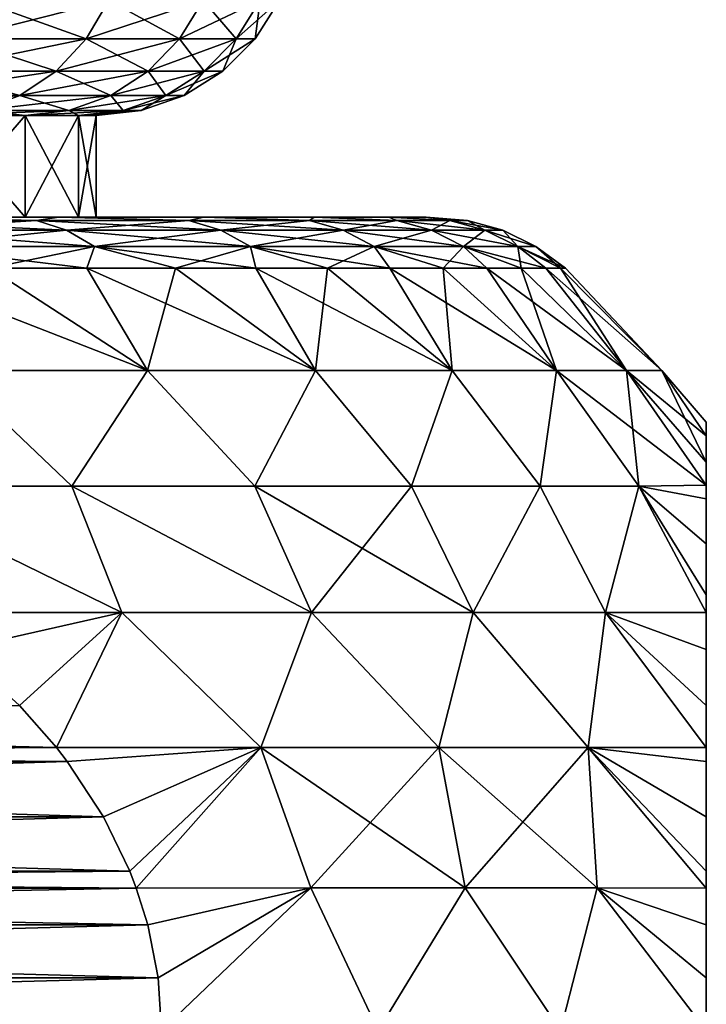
# Model space of a CAD drawing. Header units: metres. Extents: x -109 to 109, y -314 to 82.
# Tile 73 of 191: x -65.02 to -61.65, y 46.63 to 51.47. Entities that reach past the tile are written whole.
import ezdxf

# ---------------------------------------------------------------- set-up
doc = ezdxf.new("R2010")
doc.units = ezdxf.units.M
doc.layers.add('solid_504261_XXX', color=7, linetype='CONTINUOUS')

msp = doc.modelspace()

# ---------------------------------------------------------------- linework, layer by layer
at = {"layer": 'solid_504261_XXX'}
for points in [[(-65.330002, 51.37616, 178.607117), (-65.224342, 51.565914, 178.551666), (-64.584976, 51.565914, 179.97229)], [(-64.696541, 51.37616, 180.014603), (-65.330002, 51.37616, 178.607117), (-64.584976, 51.565914, 179.97229)], [(-65.330002, 51.37616, 190.486877), (-64.696541, 51.37616, 189.079407), (-65.224342, 51.565914, 190.542328)], [(-64.696541, 51.37616, 189.079407), (-64.584976, 51.565914, 189.121719), (-65.224342, 51.565914, 190.542328)], [(-64.696541, 51.37616, 180.014603), (-64.584976, 51.565914, 179.97229), (-64.121506, 51.565914, 181.459625)], [(-64.237358, 51.37616, 181.488174), (-64.696541, 51.37616, 180.014603), (-64.121506, 51.565914, 181.459625)], [(-64.696541, 51.37616, 189.079407), (-64.237358, 51.37616, 187.60582), (-64.584976, 51.565914, 189.121719)], [(-64.237358, 51.37616, 187.60582), (-64.121506, 51.565914, 187.634384), (-64.584976, 51.565914, 189.121719)], [(-64.237358, 51.37616, 181.488174), (-64.121506, 51.565914, 181.459625), (-63.840691, 51.565914, 182.991974)], [(-63.959141, 51.37616, 183.006348), (-64.237358, 51.37616, 181.488174), (-63.840691, 51.565914, 182.991974)], [(-64.237358, 51.37616, 187.60582), (-63.959141, 51.37616, 186.087646), (-64.121506, 51.565914, 187.634384)], [(-63.959141, 51.37616, 186.087646), (-63.840691, 51.565914, 186.102036), (-64.121506, 51.565914, 187.634384)], [(-63.959141, 51.37616, 183.006348), (-63.840691, 51.565914, 182.991974), (-63.746628, 51.565914, 184.546997)], [(-63.959141, 51.37616, 183.006348), (-63.746628, 51.565914, 184.546997), (-63.865948, 51.37616, 184.546997)], [(-63.959141, 51.37616, 186.087646), (-63.865948, 51.37616, 184.546997), (-63.840691, 51.565914, 186.102036)], [(-63.840691, 51.565914, 186.102036), (-63.865948, 51.37616, 184.546997), (-63.746628, 51.565914, 184.546997)], [(-65.470421, 51.217751, 178.680817), (-65.330002, 51.37616, 178.607117), (-64.696541, 51.37616, 180.014603)], [(-64.844826, 51.217751, 180.070831), (-65.470421, 51.217751, 178.680817), (-64.696541, 51.37616, 180.014603)], [(-65.470421, 51.217751, 190.413177), (-64.844826, 51.217751, 189.023163), (-65.330002, 51.37616, 190.486877)], [(-64.844826, 51.217751, 189.023163), (-64.696541, 51.37616, 189.079407), (-65.330002, 51.37616, 190.486877)], [(-64.844826, 51.217751, 180.070831), (-64.696541, 51.37616, 180.014603), (-64.237358, 51.37616, 181.488174)], [(-64.391335, 51.217751, 181.526123), (-64.844826, 51.217751, 180.070831), (-64.237358, 51.37616, 181.488174)], [(-64.844826, 51.217751, 189.023163), (-64.391335, 51.217751, 187.567871), (-64.696541, 51.37616, 189.079407)], [(-64.391335, 51.217751, 187.567871), (-64.237358, 51.37616, 187.60582), (-64.696541, 51.37616, 189.079407)], [(-64.391335, 51.217751, 181.526123), (-64.237358, 51.37616, 181.488174), (-63.959141, 51.37616, 183.006348)], [(-64.11657, 51.217751, 183.025467), (-64.391335, 51.217751, 181.526123), (-63.959141, 51.37616, 183.006348)], [(-64.391335, 51.217751, 187.567871), (-64.11657, 51.217751, 186.068527), (-64.237358, 51.37616, 187.60582)], [(-64.11657, 51.217751, 186.068527), (-63.959141, 51.37616, 186.087646), (-64.237358, 51.37616, 187.60582)], [(-64.11657, 51.217751, 183.025467), (-63.959141, 51.37616, 183.006348), (-63.865948, 51.37616, 184.546997)], [(-64.11657, 51.217751, 183.025467), (-63.865948, 51.37616, 184.546997), (-64.024536, 51.217751, 184.546997)], [(-64.11657, 51.217751, 186.068527), (-64.024536, 51.217751, 184.546997), (-63.959141, 51.37616, 186.087646)], [(-63.959141, 51.37616, 186.087646), (-64.024536, 51.217751, 184.546997), (-63.865948, 51.37616, 184.546997)], [(-65.638557, 51.09864, 178.769058), (-65.470421, 51.217751, 178.680817), (-64.844826, 51.217751, 180.070831)], [(-65.022369, 51.09864, 180.138168), (-65.638557, 51.09864, 178.769058), (-64.844826, 51.217751, 180.070831)], [(-65.638557, 51.09864, 190.324936), (-65.022369, 51.09864, 188.955826), (-65.470421, 51.217751, 190.413177)], [(-65.022369, 51.09864, 188.955826), (-64.844826, 51.217751, 189.023163), (-65.470421, 51.217751, 190.413177)], [(-65.022369, 51.09864, 180.138168), (-64.844826, 51.217751, 180.070831), (-64.391335, 51.217751, 181.526123)], [(-64.575706, 51.09864, 181.571564), (-65.022369, 51.09864, 180.138168), (-64.391335, 51.217751, 181.526123)], [(-65.022369, 51.09864, 188.955826), (-64.575706, 51.09864, 187.52243), (-64.844826, 51.217751, 189.023163)], [(-64.575706, 51.09864, 187.52243), (-64.391335, 51.217751, 187.567871), (-64.844826, 51.217751, 189.023163)], [(-64.575706, 51.09864, 181.571564), (-64.391335, 51.217751, 181.526123), (-64.11657, 51.217751, 183.025467)], [(-64.305077, 51.09864, 183.048355), (-64.575706, 51.09864, 181.571564), (-64.11657, 51.217751, 183.025467)], [(-64.575706, 51.09864, 187.52243), (-64.305077, 51.09864, 186.045639), (-64.391335, 51.217751, 187.567871)], [(-64.305077, 51.09864, 186.045639), (-64.11657, 51.217751, 186.068527), (-64.391335, 51.217751, 187.567871)], [(-64.305077, 51.09864, 183.048355), (-64.11657, 51.217751, 183.025467), (-64.024536, 51.217751, 184.546997)], [(-64.305077, 51.09864, 183.048355), (-64.024536, 51.217751, 184.546997), (-64.214424, 51.09864, 184.546997)], [(-64.305077, 51.09864, 186.045639), (-64.214424, 51.09864, 184.546997), (-64.11657, 51.217751, 186.068527)], [(-64.11657, 51.217751, 186.068527), (-64.214424, 51.09864, 184.546997), (-64.024536, 51.217751, 184.546997)], [(-65.022369, 51.09864, 180.138168), (-65.220268, 51.024822, 180.213226), (-65.825966, 51.024822, 178.867416)], [(-65.022369, 51.09864, 180.138168), (-65.825966, 51.024822, 178.867416), (-65.638557, 51.09864, 178.769058)], [(-65.638557, 51.09864, 190.324936), (-65.220268, 51.024822, 188.880783), (-65.022369, 51.09864, 188.955826)], [(-64.575706, 51.09864, 181.571564), (-64.781204, 51.024822, 181.622223), (-65.220268, 51.024822, 180.213226)], [(-64.575706, 51.09864, 181.571564), (-65.220268, 51.024822, 180.213226), (-65.022369, 51.09864, 180.138168)], [(-65.022369, 51.09864, 188.955826), (-65.220268, 51.024822, 188.880783), (-64.781204, 51.024822, 187.471771)], [(-65.022369, 51.09864, 188.955826), (-64.781204, 51.024822, 187.471771), (-64.575706, 51.09864, 187.52243)], [(-64.305077, 51.09864, 183.048355), (-64.515182, 51.024822, 183.073868), (-64.781204, 51.024822, 181.622223)], [(-64.305077, 51.09864, 183.048355), (-64.781204, 51.024822, 181.622223), (-64.575706, 51.09864, 181.571564)], [(-64.575706, 51.09864, 187.52243), (-64.781204, 51.024822, 187.471771), (-64.515182, 51.024822, 186.020126)], [(-64.575706, 51.09864, 187.52243), (-64.515182, 51.024822, 186.020126), (-64.305077, 51.09864, 186.045639)], [(-64.214424, 51.09864, 184.546997), (-64.426071, 51.024822, 184.546997), (-64.515182, 51.024822, 183.073868)], [(-64.305077, 51.09864, 186.045639), (-64.515182, 51.024822, 186.020126), (-64.426071, 51.024822, 184.546997)], [(-64.305077, 51.09864, 183.048355), (-64.214424, 51.09864, 184.546997), (-64.515182, 51.024822, 183.073868)], [(-64.305077, 51.09864, 186.045639), (-64.426071, 51.024822, 184.546997), (-64.214424, 51.09864, 184.546997)], [(-65.427315, 50.5, 180.291748), (-65.427284, 51, 180.291794), (-64.996216, 51, 181.67514)], [(-64.996201, 50.5, 181.675217), (-65.427315, 50.5, 180.291748), (-64.996216, 51, 181.67514)], [(-65.427315, 50.5, 188.802261), (-64.996201, 50.5, 187.418793), (-65.427284, 51, 188.802216)], [(-64.781204, 51.024822, 181.622223), (-64.996216, 51, 181.67514), (-65.427284, 51, 180.291794)], [(-65.220268, 51.024822, 180.213226), (-64.781204, 51.024822, 181.622223), (-65.427284, 51, 180.291794)], [(-65.220268, 51.024822, 188.880783), (-65.427284, 51, 188.802216), (-64.996216, 51, 187.418854)], [(-64.996201, 50.5, 187.418793), (-64.996216, 51, 187.418854), (-65.427284, 51, 188.802216)], [(-64.781204, 51.024822, 187.471771), (-65.220268, 51.024822, 188.880783), (-64.996216, 51, 187.418854)], [(-64.515182, 51.024822, 183.073868), (-64.734993, 51, 183.100586), (-64.996216, 51, 181.67514)], [(-64.781204, 51.024822, 181.622223), (-64.515182, 51.024822, 183.073868), (-64.996216, 51, 181.67514)], [(-64.781204, 51.024822, 187.471771), (-64.996216, 51, 187.418854), (-64.734993, 51, 185.993408)], [(-64.996201, 50.5, 181.675217), (-64.996216, 51, 181.67514), (-64.734993, 51, 183.100586)], [(-64.735008, 50.5, 185.993439), (-64.734993, 51, 185.993408), (-64.996216, 51, 187.418854)], [(-64.996201, 50.5, 187.418793), (-64.735008, 50.5, 185.993439), (-64.996216, 51, 187.418854)], [(-64.735008, 50.5, 183.100555), (-64.996201, 50.5, 181.675217), (-64.734993, 51, 183.100586)], [(-64.515182, 51.024822, 186.020126), (-64.781204, 51.024822, 187.471771), (-64.734993, 51, 185.993408)], [(-64.735008, 50.5, 183.100555), (-64.734993, 51, 183.100586), (-64.647499, 51, 184.546997)], [(-64.735008, 50.5, 183.100555), (-64.647499, 51, 184.546997), (-64.647499, 50.5, 184.546997)], [(-64.735008, 50.5, 185.993439), (-64.647499, 50.5, 184.546997), (-64.734993, 51, 185.993408)], [(-64.426071, 51.024822, 184.546997), (-64.647499, 51, 184.546997), (-64.734993, 51, 183.100586)], [(-64.515182, 51.024822, 183.073868), (-64.426071, 51.024822, 184.546997), (-64.734993, 51, 183.100586)], [(-64.515182, 51.024822, 186.020126), (-64.734993, 51, 185.993408), (-64.647499, 51, 184.546997)], [(-64.647499, 50.5, 184.546997), (-64.647499, 51, 184.546997), (-64.734993, 51, 185.993408)], [(-64.515182, 51.024822, 186.020126), (-64.647499, 51, 184.546997), (-64.426071, 51.024822, 184.546997)], [(-65.838326, 50.483723, 175.926971), (-65.703011, 50.5, 176.396881), (-64.941154, 50.483723, 177.191422)], [(-64.941154, 50.483723, 191.902588), (-65.703011, 50.5, 192.697128), (-65.838326, 50.483723, 193.167023)], [(-65.703011, 50.5, 192.697128), (-64.830765, 50.5, 191.371292), (-65.427315, 50.5, 188.802261)], [(-65.703011, 50.5, 176.396881), (-65.427315, 50.5, 180.291748), (-64.996201, 50.5, 181.675217)], [(-64.830765, 50.5, 177.722702), (-65.703011, 50.5, 176.396881), (-64.996201, 50.5, 181.675217)], [(-64.941154, 50.483723, 177.191422), (-65.703011, 50.5, 176.396881), (-64.830765, 50.5, 177.722702)], [(-64.941154, 50.483723, 191.902588), (-64.830765, 50.5, 191.371292), (-65.703011, 50.5, 192.697128)], [(-64.830765, 50.5, 191.371292), (-64.996201, 50.5, 187.418793), (-65.427315, 50.5, 188.802261)], [(-64.830765, 50.5, 191.371292), (-64.735008, 50.5, 185.993439), (-64.996201, 50.5, 187.418793)], [(-64.830765, 50.5, 177.722702), (-64.996201, 50.5, 181.675217), (-64.735008, 50.5, 183.100555)], [(-64.941154, 50.483723, 177.191422), (-64.830765, 50.5, 177.722702), (-64.1912, 50.483723, 178.548355)], [(-64.1912, 50.483723, 190.545639), (-64.830765, 50.5, 191.371292), (-64.941154, 50.483723, 191.902588)], [(-64.830765, 50.5, 177.722702), (-64.735008, 50.5, 183.100555), (-64.647499, 50.5, 184.546997)], [(-64.118195, 50.5, 189.95282), (-64.830765, 50.5, 177.722702), (-64.647499, 50.5, 184.546997)], [(-64.830765, 50.5, 191.371292), (-64.118195, 50.5, 189.95282), (-64.735008, 50.5, 185.993439)], [(-64.118195, 50.5, 189.95282), (-64.118195, 50.5, 179.141174), (-64.830765, 50.5, 177.722702)], [(-64.1912, 50.483723, 178.548355), (-64.830765, 50.5, 177.722702), (-64.118195, 50.5, 179.141174)], [(-64.1912, 50.483723, 190.545639), (-64.118195, 50.5, 189.95282), (-64.830765, 50.5, 191.371292)], [(-64.118195, 50.5, 189.95282), (-64.647499, 50.5, 184.546997), (-64.735008, 50.5, 185.993439)], [(-64.1912, 50.483723, 178.548355), (-64.118195, 50.5, 179.141174), (-63.597885, 50.483723, 179.980743)], [(-63.597885, 50.483723, 189.113251), (-64.118195, 50.5, 189.95282), (-64.1912, 50.483723, 190.545639)], [(-63.575298, 50.5, 188.461563), (-63.575298, 50.5, 180.632431), (-64.118195, 50.5, 179.141174)], [(-63.597885, 50.483723, 179.980743), (-64.118195, 50.5, 179.141174), (-63.575298, 50.5, 180.632431)], [(-64.118195, 50.5, 189.95282), (-63.575298, 50.5, 188.461563), (-64.118195, 50.5, 179.141174)], [(-63.597885, 50.483723, 189.113251), (-63.575298, 50.5, 188.461563), (-64.118195, 50.5, 189.95282)], [(-63.597885, 50.483723, 179.980743), (-63.575298, 50.5, 180.632431), (-63.168678, 50.483723, 181.470551)], [(-63.168678, 50.483723, 187.623459), (-63.575298, 50.5, 188.461563), (-63.597885, 50.483723, 189.113251)], [(-63.209137, 50.5, 186.916962), (-63.209137, 50.5, 182.177032), (-63.575298, 50.5, 180.632431)], [(-63.168678, 50.483723, 181.470551), (-63.575298, 50.5, 180.632431), (-63.209137, 50.5, 182.177032)], [(-63.575298, 50.5, 188.461563), (-63.209137, 50.5, 186.916962), (-63.575298, 50.5, 180.632431)], [(-63.168678, 50.483723, 187.623459), (-63.209137, 50.5, 186.916962), (-63.575298, 50.5, 188.461563)], [(-63.024857, 50.5, 185.340698), (-63.024857, 50.5, 183.753296), (-63.209137, 50.5, 182.177032)], [(-62.908978, 50.483723, 182.999039), (-63.209137, 50.5, 182.177032), (-63.024857, 50.5, 183.753296)], [(-63.209137, 50.5, 186.916962), (-63.024857, 50.5, 185.340698), (-63.209137, 50.5, 182.177032)], [(-63.168678, 50.483723, 181.470551), (-63.209137, 50.5, 182.177032), (-62.908978, 50.483723, 182.999039)], [(-62.908978, 50.483723, 186.094955), (-63.024857, 50.5, 185.340698), (-63.209137, 50.5, 186.916962)], [(-62.908978, 50.483723, 186.094955), (-63.209137, 50.5, 186.916962), (-63.168678, 50.483723, 187.623459)], [(-62.822048, 50.483723, 184.546997), (-63.024857, 50.5, 183.753296), (-63.024857, 50.5, 185.340698)], [(-62.908978, 50.483723, 182.999039), (-63.024857, 50.5, 183.753296), (-62.822048, 50.483723, 184.546997)], [(-62.822048, 50.483723, 184.546997), (-63.024857, 50.5, 185.340698), (-62.908978, 50.483723, 186.094955)], [(-65.838326, 50.483723, 193.167023), (-65.702271, 50.435352, 193.275528), (-64.793808, 50.435352, 191.995163)], [(-64.941154, 50.483723, 191.902588), (-65.838326, 50.483723, 193.167023), (-64.793808, 50.435352, 191.995163)], [(-65.838326, 50.483723, 175.926971), (-64.941154, 50.483723, 177.191422), (-65.702271, 50.435352, 175.818466)], [(-64.941154, 50.483723, 177.191422), (-64.793808, 50.435352, 177.098831), (-65.702271, 50.435352, 175.818466)], [(-64.941154, 50.483723, 191.902588), (-64.793808, 50.435352, 191.995163), (-64.034409, 50.435352, 190.62114)], [(-64.1912, 50.483723, 190.545639), (-64.941154, 50.483723, 191.902588), (-64.034409, 50.435352, 190.62114)], [(-64.941154, 50.483723, 177.191422), (-64.1912, 50.483723, 178.548355), (-64.793808, 50.435352, 177.098831)], [(-64.1912, 50.483723, 178.548355), (-64.034409, 50.435352, 178.472855), (-64.793808, 50.435352, 177.098831)], [(-64.1912, 50.483723, 190.545639), (-64.034409, 50.435352, 190.62114), (-63.433632, 50.435352, 189.170731)], [(-63.597885, 50.483723, 189.113251), (-64.1912, 50.483723, 190.545639), (-63.433632, 50.435352, 189.170731)], [(-64.1912, 50.483723, 178.548355), (-63.597885, 50.483723, 179.980743), (-64.034409, 50.435352, 178.472855)], [(-63.597885, 50.483723, 179.980743), (-63.433632, 50.435352, 179.923264), (-64.034409, 50.435352, 178.472855)], [(-63.597885, 50.483723, 189.113251), (-63.433632, 50.435352, 189.170731), (-62.999023, 50.435352, 187.66217)], [(-63.168678, 50.483723, 187.623459), (-63.597885, 50.483723, 189.113251), (-62.999023, 50.435352, 187.66217)], [(-63.597885, 50.483723, 179.980743), (-63.168678, 50.483723, 181.470551), (-63.433632, 50.435352, 179.923264)], [(-63.168678, 50.483723, 181.470551), (-62.999023, 50.435352, 181.431824), (-63.433632, 50.435352, 179.923264)], [(-63.168678, 50.483723, 187.623459), (-62.999023, 50.435352, 187.66217), (-62.736053, 50.435352, 186.114441)], [(-62.908978, 50.483723, 186.094955), (-63.168678, 50.483723, 187.623459), (-62.736053, 50.435352, 186.114441)], [(-63.168678, 50.483723, 181.470551), (-62.908978, 50.483723, 182.999039), (-62.999023, 50.435352, 181.431824)], [(-62.908978, 50.483723, 182.999039), (-62.736053, 50.435352, 182.979553), (-62.999023, 50.435352, 181.431824)], [(-62.908978, 50.483723, 186.094955), (-62.736053, 50.435352, 186.114441), (-62.648026, 50.435352, 184.546997)], [(-62.822048, 50.483723, 184.546997), (-62.908978, 50.483723, 186.094955), (-62.648026, 50.435352, 184.546997)], [(-62.908978, 50.483723, 182.999039), (-62.822048, 50.483723, 184.546997), (-62.736053, 50.435352, 182.979553)], [(-62.822048, 50.483723, 184.546997), (-62.648026, 50.435352, 184.546997), (-62.736053, 50.435352, 182.979553)], [(-65.702271, 50.435352, 193.275528), (-65.575241, 50.356464, 193.376831), (-64.656227, 50.356464, 192.081619)], [(-64.793808, 50.435352, 191.995163), (-65.702271, 50.435352, 193.275528), (-64.656227, 50.356464, 192.081619)], [(-65.702271, 50.435352, 175.818466), (-64.793808, 50.435352, 177.098831), (-65.575241, 50.356464, 175.717163)], [(-64.793808, 50.435352, 177.098831), (-64.656227, 50.356464, 177.01239), (-65.575241, 50.356464, 175.717163)], [(-64.793808, 50.435352, 191.995163), (-64.656227, 50.356464, 192.081619), (-63.88802, 50.356464, 190.691635)], [(-64.034409, 50.435352, 190.62114), (-64.793808, 50.435352, 191.995163), (-63.88802, 50.356464, 190.691635)], [(-64.793808, 50.435352, 177.098831), (-64.034409, 50.435352, 178.472855), (-64.656227, 50.356464, 177.01239)], [(-64.034409, 50.435352, 178.472855), (-63.88802, 50.356464, 178.402359), (-64.656227, 50.356464, 177.01239)], [(-64.034409, 50.435352, 190.62114), (-63.88802, 50.356464, 190.691635), (-63.280266, 50.356464, 189.224396)], [(-63.433632, 50.435352, 189.170731), (-64.034409, 50.435352, 190.62114), (-63.280266, 50.356464, 189.224396)], [(-64.034409, 50.435352, 178.472855), (-63.433632, 50.435352, 179.923264), (-63.88802, 50.356464, 178.402359)], [(-63.433632, 50.435352, 179.923264), (-63.280266, 50.356464, 179.869598), (-63.88802, 50.356464, 178.402359)], [(-63.433632, 50.435352, 189.170731), (-63.280266, 50.356464, 189.224396), (-62.840614, 50.356464, 187.698334)], [(-62.999023, 50.435352, 187.66217), (-63.433632, 50.435352, 189.170731), (-62.840614, 50.356464, 187.698334)], [(-63.433632, 50.435352, 179.923264), (-62.999023, 50.435352, 181.431824), (-63.280266, 50.356464, 179.869598)], [(-62.999023, 50.435352, 181.431824), (-62.840614, 50.356464, 181.395676), (-63.280266, 50.356464, 179.869598)], [(-62.999023, 50.435352, 187.66217), (-62.840614, 50.356464, 187.698334), (-62.574593, 50.356464, 186.132629)], [(-62.736053, 50.435352, 186.114441), (-62.999023, 50.435352, 187.66217), (-62.574593, 50.356464, 186.132629)], [(-62.999023, 50.435352, 181.431824), (-62.736053, 50.435352, 182.979553), (-62.840614, 50.356464, 181.395676)], [(-62.736053, 50.435352, 182.979553), (-62.574593, 50.356464, 182.961365), (-62.840614, 50.356464, 181.395676)], [(-62.736053, 50.435352, 186.114441), (-62.574593, 50.356464, 186.132629), (-62.485546, 50.356464, 184.546997)], [(-62.648026, 50.435352, 184.546997), (-62.736053, 50.435352, 186.114441), (-62.485546, 50.356464, 184.546997)], [(-62.736053, 50.435352, 182.979553), (-62.648026, 50.435352, 184.546997), (-62.574593, 50.356464, 182.961365)], [(-62.648026, 50.435352, 184.546997), (-62.485546, 50.356464, 184.546997), (-62.574593, 50.356464, 182.961365)], [(-65.575241, 50.356464, 193.376831), (-65.171371, 50.25, 193.090668), (-64.694016, 50.25, 192.408936)], [(-64.656227, 50.356464, 192.081619), (-65.575241, 50.356464, 193.376831), (-64.694016, 50.25, 192.408936)], [(-65.575241, 50.356464, 175.717163), (-64.656227, 50.356464, 177.01239), (-65.171371, 50.25, 176.003342)], [(-64.656227, 50.356464, 177.01239), (-64.694016, 50.25, 176.685074), (-65.171371, 50.25, 176.003342)], [(-64.656227, 50.356464, 192.081619), (-64.694016, 50.25, 192.408936), (-64.257111, 50.25, 191.700592)], [(-64.656227, 50.356464, 177.01239), (-64.257111, 50.25, 177.393402), (-64.694016, 50.25, 176.685074)], [(-64.656227, 50.356464, 192.081619), (-64.257111, 50.25, 191.700592), (-63.862129, 50.25, 190.968048)], [(-63.88802, 50.356464, 190.691635), (-64.656227, 50.356464, 192.081619), (-63.862129, 50.25, 190.968048)], [(-64.656227, 50.356464, 177.01239), (-63.88802, 50.356464, 178.402359), (-64.257111, 50.25, 177.393402)], [(-63.88802, 50.356464, 178.402359), (-63.862129, 50.25, 178.125946), (-64.257111, 50.25, 177.393402)], [(-63.88802, 50.356464, 190.691635), (-63.862129, 50.25, 190.968048), (-63.51041, 50.25, 190.213791)], [(-63.88802, 50.356464, 190.691635), (-63.51041, 50.25, 190.213791), (-63.20314, 50.25, 189.440353)], [(-63.280266, 50.356464, 189.224396), (-63.88802, 50.356464, 190.691635), (-63.20314, 50.25, 189.440353)], [(-63.88802, 50.356464, 178.402359), (-63.51041, 50.25, 178.880219), (-63.862129, 50.25, 178.125946)], [(-63.88802, 50.356464, 178.402359), (-63.280266, 50.356464, 179.869598), (-63.51041, 50.25, 178.880219)], [(-63.280266, 50.356464, 179.869598), (-63.20314, 50.25, 179.653656), (-63.51041, 50.25, 178.880219)], [(-63.280266, 50.356464, 189.224396), (-63.20314, 50.25, 189.440353), (-62.941364, 50.25, 188.650345)], [(-63.280266, 50.356464, 189.224396), (-62.941364, 50.25, 188.650345), (-62.725964, 50.25, 187.846466)], [(-62.840614, 50.356464, 187.698334), (-63.280266, 50.356464, 189.224396), (-62.725964, 50.25, 187.846466)], [(-63.280266, 50.356464, 179.869598), (-62.941364, 50.25, 180.443649), (-63.20314, 50.25, 179.653656)], [(-63.280266, 50.356464, 179.869598), (-62.840614, 50.356464, 181.395676), (-62.941364, 50.25, 180.443649)], [(-62.840614, 50.356464, 181.395676), (-62.725964, 50.25, 181.247528), (-62.941364, 50.25, 180.443649)], [(-62.840614, 50.356464, 187.698334), (-62.725964, 50.25, 187.846466), (-62.557671, 50.25, 187.031418)], [(-62.840614, 50.356464, 187.698334), (-62.557671, 50.25, 187.031418), (-62.43705, 50.25, 186.207962)], [(-62.574593, 50.356464, 186.132629), (-62.840614, 50.356464, 187.698334), (-62.43705, 50.25, 186.207962)], [(-62.840614, 50.356464, 181.395676), (-62.557671, 50.25, 182.062576), (-62.725964, 50.25, 181.247528)], [(-62.840614, 50.356464, 181.395676), (-62.574593, 50.356464, 182.961365), (-62.557671, 50.25, 182.062576)], [(-62.574593, 50.356464, 186.132629), (-62.43705, 50.25, 186.207962), (-62.364517, 50.25, 185.378891)], [(-62.574593, 50.356464, 186.132629), (-62.364517, 50.25, 185.378891), (-62.340309, 50.25, 184.546997)], [(-62.485546, 50.356464, 184.546997), (-62.574593, 50.356464, 186.132629), (-62.340309, 50.25, 184.546997)], [(-62.574593, 50.356464, 182.961365), (-62.364517, 50.25, 183.715118), (-62.43705, 50.25, 182.886032)], [(-62.574593, 50.356464, 182.961365), (-62.485546, 50.356464, 184.546997), (-62.364517, 50.25, 183.715118)], [(-62.574593, 50.356464, 182.961365), (-62.43705, 50.25, 182.886032), (-62.557671, 50.25, 182.062576)], [(-62.485546, 50.356464, 184.546997), (-62.340309, 50.25, 184.546997), (-62.364517, 50.25, 183.715118)], [(-65.687561, 50.25, 193.743484), (-65.365608, 49.746708, 194.129929), (-64.395645, 49.746708, 192.853958)], [(-65.171371, 50.25, 193.090668), (-65.687561, 50.25, 193.743484), (-64.395645, 49.746708, 192.853958)], [(-65.171371, 50.25, 176.003342), (-64.395645, 49.746708, 176.240036), (-65.365608, 49.746708, 174.964081)], [(-64.694016, 50.25, 192.408936), (-65.171371, 50.25, 193.090668), (-64.395645, 49.746708, 192.853958)], [(-65.171371, 50.25, 176.003342), (-64.694016, 50.25, 176.685074), (-64.395645, 49.746708, 176.240036)], [(-64.694016, 50.25, 192.408936), (-64.395645, 49.746708, 192.853958), (-63.569328, 49.746708, 191.480606)], [(-64.257111, 50.25, 191.700592), (-64.694016, 50.25, 192.408936), (-63.569328, 49.746708, 191.480606)], [(-64.694016, 50.25, 176.685074), (-64.257111, 50.25, 177.393402), (-64.395645, 49.746708, 176.240036)], [(-64.257111, 50.25, 177.393402), (-63.569328, 49.746708, 177.613388), (-64.395645, 49.746708, 176.240036)], [(-63.862129, 50.25, 190.968048), (-64.257111, 50.25, 191.700592), (-63.569328, 49.746708, 191.480606)], [(-64.257111, 50.25, 177.393402), (-63.862129, 50.25, 178.125946), (-63.569328, 49.746708, 177.613388)], [(-63.862129, 50.25, 190.968048), (-63.569328, 49.746708, 191.480606), (-62.896336, 49.746708, 190.02597)], [(-63.51041, 50.25, 190.213791), (-63.862129, 50.25, 190.968048), (-62.896336, 49.746708, 190.02597)], [(-63.862129, 50.25, 178.125946), (-63.51041, 50.25, 178.880219), (-63.569328, 49.746708, 177.613388)], [(-63.51041, 50.25, 178.880219), (-62.896336, 49.746708, 179.068039), (-63.569328, 49.746708, 177.613388)], [(-63.20314, 50.25, 189.440353), (-63.51041, 50.25, 190.213791), (-62.896336, 49.746708, 190.02597)], [(-63.51041, 50.25, 178.880219), (-63.20314, 50.25, 179.653656), (-62.896336, 49.746708, 179.068039)], [(-63.20314, 50.25, 189.440353), (-62.896336, 49.746708, 190.02597), (-62.384567, 49.746708, 188.50708)], [(-62.941364, 50.25, 188.650345), (-63.20314, 50.25, 189.440353), (-62.384567, 49.746708, 188.50708)], [(-63.20314, 50.25, 179.653656), (-62.941364, 50.25, 180.443649), (-62.896336, 49.746708, 179.068039)], [(-62.725964, 50.25, 187.846466), (-62.941364, 50.25, 188.650345), (-62.384567, 49.746708, 188.50708)], [(-62.941364, 50.25, 180.443649), (-62.384567, 49.746708, 180.586914), (-62.896336, 49.746708, 179.068039)], [(-62.941364, 50.25, 180.443649), (-62.725964, 50.25, 181.247528), (-62.384567, 49.746708, 180.586914)], [(-62.725964, 50.25, 187.846466), (-62.384567, 49.746708, 188.50708), (-62.040016, 49.746708, 186.941772)], [(-62.557671, 50.25, 187.031418), (-62.725964, 50.25, 187.846466), (-62.040016, 49.746708, 186.941772)], [(-62.725964, 50.25, 181.247528), (-62.557671, 50.25, 182.062576), (-62.384567, 49.746708, 180.586914)], [(-62.43705, 50.25, 186.207962), (-62.557671, 50.25, 187.031418), (-62.040016, 49.746708, 186.941772)], [(-62.557671, 50.25, 182.062576), (-62.040016, 49.746708, 182.152222), (-62.384567, 49.746708, 180.586914)], [(-62.557671, 50.25, 182.062576), (-62.43705, 50.25, 182.886032), (-62.040016, 49.746708, 182.152222)], [(-62.43705, 50.25, 186.207962), (-62.040016, 49.746708, 186.941772), (-61.866726, 49.746708, 185.348389)], [(-62.364517, 50.25, 185.378891), (-62.43705, 50.25, 186.207962), (-61.866726, 49.746708, 185.348389)], [(-62.43705, 50.25, 182.886032), (-62.364517, 50.25, 183.715118), (-62.040016, 49.746708, 182.152222)], [(-62.340309, 50.25, 184.546997), (-62.364517, 50.25, 185.378891), (-61.866726, 49.746708, 185.348389)], [(-62.364517, 50.25, 183.715118), (-61.866726, 49.746708, 183.745605), (-62.040016, 49.746708, 182.152222)], [(-62.364517, 50.25, 183.715118), (-62.340309, 50.25, 184.546997), (-61.866726, 49.746708, 183.745605)], [(-62.340309, 50.25, 184.546997), (-61.866726, 49.746708, 185.348389), (-61.866726, 49.746708, 183.745605)], [(-65.790695, 49.178066, 195.216995), (-64.767815, 49.178066, 194.064987), (-65.365608, 49.746708, 194.129929)], [(-64.767815, 49.178066, 175.029007), (-65.790695, 49.178066, 173.877014), (-65.365608, 49.746708, 174.964081)], [(-64.767815, 49.178066, 194.064987), (-64.395645, 49.746708, 192.853958), (-65.365608, 49.746708, 194.129929)], [(-64.767815, 49.178066, 175.029007), (-65.365608, 49.746708, 174.964081), (-64.395645, 49.746708, 176.240036)], [(-64.767815, 49.178066, 194.064987), (-63.866619, 49.178066, 192.815506), (-64.395645, 49.746708, 192.853958)], [(-63.866619, 49.178066, 176.278503), (-64.767815, 49.178066, 175.029007), (-64.395645, 49.746708, 176.240036)], [(-63.866619, 49.178066, 192.815506), (-63.569328, 49.746708, 191.480606), (-64.395645, 49.746708, 192.853958)], [(-63.866619, 49.178066, 176.278503), (-64.395645, 49.746708, 176.240036), (-63.569328, 49.746708, 177.613388)], [(-63.866619, 49.178066, 192.815506), (-63.096333, 49.178066, 191.481323), (-63.569328, 49.746708, 191.480606)], [(-63.096333, 49.178066, 177.612686), (-63.866619, 49.178066, 176.278503), (-63.569328, 49.746708, 177.613388)], [(-63.096333, 49.178066, 191.481323), (-62.896336, 49.746708, 190.02597), (-63.569328, 49.746708, 191.480606)], [(-63.096333, 49.178066, 177.612686), (-63.569328, 49.746708, 177.613388), (-62.896336, 49.746708, 179.068039)], [(-63.096333, 49.178066, 191.481323), (-62.46484, 49.178066, 190.076111), (-62.896336, 49.746708, 190.02597)], [(-62.46484, 49.178066, 179.017883), (-63.096333, 49.178066, 177.612686), (-62.896336, 49.746708, 179.068039)], [(-62.46484, 49.178066, 190.076111), (-62.384567, 49.746708, 188.50708), (-62.896336, 49.746708, 190.02597)], [(-62.46484, 49.178066, 179.017883), (-62.896336, 49.746708, 179.068039), (-62.384567, 49.746708, 180.586914)], [(-62.46484, 49.178066, 190.076111), (-61.978615, 49.178066, 188.614273), (-62.384567, 49.746708, 188.50708)], [(-61.978615, 49.178066, 180.479721), (-62.46484, 49.178066, 179.017883), (-62.384567, 49.746708, 180.586914)], [(-61.647499, 49.182835, 187.121033), (-62.040016, 49.746708, 186.941772), (-62.384567, 49.746708, 188.50708)], [(-61.978615, 49.178066, 188.614273), (-61.647499, 49.182835, 187.121033), (-62.384567, 49.746708, 188.50708)], [(-61.978615, 49.178066, 180.479721), (-62.384567, 49.746708, 180.586914), (-62.040016, 49.746708, 182.152222)], [(-61.647499, 49.424419, 185.838684), (-61.866726, 49.746708, 185.348389), (-62.040016, 49.746708, 186.941772)], [(-61.647499, 49.295864, 186.638992), (-61.647499, 49.424419, 185.838684), (-62.040016, 49.746708, 186.941772)], [(-61.647499, 49.182835, 187.121033), (-61.647499, 49.295864, 186.638992), (-62.040016, 49.746708, 186.941772)], [(-61.647499, 49.29586, 182.455002), (-62.040016, 49.746708, 182.152222), (-61.866726, 49.746708, 183.745605)], [(-61.647499, 49.182835, 181.972961), (-61.978615, 49.178066, 180.479721), (-62.040016, 49.746708, 182.152222)], [(-61.647499, 49.29586, 182.455002), (-61.647499, 49.182835, 181.972961), (-62.040016, 49.746708, 182.152222)], [(-61.647499, 49.491402, 184.10994), (-61.866726, 49.746708, 183.745605), (-61.866726, 49.746708, 185.348389)], [(-61.647499, 49.491402, 184.984055), (-61.647499, 49.491402, 184.10994), (-61.866726, 49.746708, 185.348389)], [(-61.647499, 49.424419, 185.838684), (-61.647499, 49.491402, 184.984055), (-61.866726, 49.746708, 185.348389)], [(-61.647499, 49.424419, 183.25531), (-61.647499, 49.29586, 182.455002), (-61.866726, 49.746708, 183.745605)], [(-61.647499, 49.491402, 184.10994), (-61.647499, 49.424419, 183.25531), (-61.866726, 49.746708, 183.745605)], [(-61.647499, 49.424419, 185.838684), (-61.647499, 49.424419, 183.25531), (-61.647499, 49.491402, 184.10994)], [(-61.647499, 49.424419, 185.838684), (-61.647499, 49.491402, 184.10994), (-61.647499, 49.491402, 184.984055)], [(-61.647499, 49.295864, 186.638992), (-61.647499, 49.29586, 182.455002), (-61.647499, 49.424419, 183.25531)], [(-61.647499, 49.295864, 186.638992), (-61.647499, 49.424419, 183.25531), (-61.647499, 49.424419, 185.838684)], [(-61.647499, 49.182835, 187.121033), (-61.647499, 49.29586, 182.455002), (-61.647499, 49.295864, 186.638992)], [(-61.647499, 49.182835, 187.121033), (-61.647499, 49.182835, 181.972961), (-61.647499, 49.29586, 182.455002)], [(-64.521355, 48.555901, 174.800156), (-65.790695, 49.178066, 173.877014), (-64.767815, 49.178066, 175.029007)], [(-65.57296, 48.556458, 173.620377), (-65.790695, 49.178066, 173.877014), (-64.521355, 48.555901, 174.800156)], [(-64.521355, 48.555901, 194.293839), (-64.767815, 49.178066, 194.064987), (-65.790695, 49.178066, 195.216995)], [(-65.57296, 48.556458, 195.473618), (-64.521355, 48.555901, 194.293839), (-65.790695, 49.178066, 195.216995)], [(-63.589405, 48.555901, 176.089432), (-64.767815, 49.178066, 175.029007), (-63.866619, 49.178066, 176.278503)], [(-64.521355, 48.555901, 174.800156), (-64.767815, 49.178066, 175.029007), (-63.589405, 48.555901, 176.089432)], [(-63.589405, 48.555901, 193.004562), (-63.866619, 49.178066, 192.815506), (-64.767815, 49.178066, 194.064987)], [(-64.521355, 48.555901, 194.293839), (-63.589405, 48.555901, 193.004562), (-64.767815, 49.178066, 194.064987)], [(-63.589405, 48.555901, 176.089432), (-63.866619, 49.178066, 176.278503), (-63.096333, 49.178066, 177.612686)], [(-62.793987, 48.555901, 191.626862), (-63.096333, 49.178066, 191.481323), (-63.866619, 49.178066, 192.815506)], [(-63.589405, 48.555901, 193.004562), (-62.793987, 48.555901, 191.626862), (-63.866619, 49.178066, 192.815506)], [(-63.589405, 48.555901, 176.089432), (-63.096333, 49.178066, 177.612686), (-62.793987, 48.555901, 177.467148)], [(-62.793987, 48.555901, 177.467148), (-63.096333, 49.178066, 177.612686), (-62.46484, 49.178066, 179.017883)], [(-62.793987, 48.555901, 191.626862), (-62.46484, 49.178066, 190.076111), (-63.096333, 49.178066, 191.481323)], [(-62.793987, 48.555901, 177.467148), (-62.46484, 49.178066, 179.017883), (-62.143417, 48.555901, 178.918869)], [(-62.793987, 48.555901, 191.626862), (-62.143417, 48.555901, 190.175125), (-62.46484, 49.178066, 190.076111)], [(-62.143417, 48.555901, 178.918869), (-62.46484, 49.178066, 179.017883), (-61.978615, 49.178066, 180.479721)], [(-62.143417, 48.555901, 190.175125), (-61.978615, 49.178066, 188.614273), (-62.46484, 49.178066, 190.076111)], [(-62.143417, 48.555901, 178.918869), (-61.978615, 49.178066, 180.479721), (-61.647499, 48.556458, 180.419479)], [(-62.143417, 48.555901, 190.175125), (-61.647499, 48.556458, 188.67453), (-61.978615, 49.178066, 188.614273)], [(-61.647499, 49.115211, 181.73407), (-61.978615, 49.178066, 180.479721), (-61.647499, 49.182835, 181.972961)], [(-61.647499, 49.115211, 187.35994), (-61.647499, 49.182835, 187.121033), (-61.978615, 49.178066, 188.614273)], [(-61.647499, 48.643288, 180.573395), (-61.647499, 48.556458, 180.419479), (-61.978615, 49.178066, 180.479721)], [(-61.647499, 48.893917, 181.105804), (-61.647499, 48.643288, 180.573395), (-61.978615, 49.178066, 180.479721)], [(-61.647499, 49.115211, 181.73407), (-61.647499, 48.893917, 181.105804), (-61.978615, 49.178066, 180.479721)], [(-61.647499, 48.893917, 187.98819), (-61.647499, 49.115211, 187.35994), (-61.978615, 49.178066, 188.614273)], [(-61.647499, 48.643288, 188.520599), (-61.647499, 48.893917, 187.98819), (-61.978615, 49.178066, 188.614273)], [(-61.647499, 48.556458, 188.67453), (-61.647499, 48.643288, 188.520599), (-61.978615, 49.178066, 188.614273)], [(-61.647499, 49.115211, 187.35994), (-61.647499, 49.182835, 181.972961), (-61.647499, 49.182835, 187.121033)], [(-61.647499, 49.115211, 181.73407), (-61.647499, 49.182835, 181.972961), (-61.647499, 49.115211, 187.35994)], [(-61.647499, 49.115211, 181.73407), (-61.647499, 49.115211, 187.35994), (-61.647499, 48.893917, 187.98819)], [(-61.647499, 49.115211, 181.73407), (-61.647499, 48.893917, 187.98819), (-61.647499, 48.893917, 181.105804)], [(-61.647499, 48.893917, 181.105804), (-61.647499, 48.893917, 187.98819), (-61.647499, 48.643288, 188.520599)], [(-61.647499, 48.893917, 181.105804), (-61.647499, 48.643288, 188.520599), (-61.647499, 48.643288, 180.573395)], [(-61.647499, 48.643288, 180.573395), (-61.647499, 48.643288, 188.520599), (-61.647499, 48.556458, 188.67453)], [(-61.647499, 48.643288, 180.573395), (-61.647499, 48.556458, 188.67453), (-61.647499, 48.556458, 180.419479)], [(-65.32708, 48.374889, 195.331665), (-64.521355, 48.555901, 194.293839), (-65.57296, 48.556458, 195.473618)], [(-65.32708, 48.374893, 173.762344), (-65.57296, 48.556458, 173.620377), (-64.521355, 48.555901, 174.800156)], [(-65.024414, 48.099194, 195.156921), (-64.521355, 48.555901, 194.293839), (-65.32708, 48.374889, 195.331665)], [(-65.32708, 48.374893, 173.762344), (-64.521355, 48.555901, 174.800156), (-65.024422, 48.099194, 173.937088)], [(-64.521355, 48.555901, 174.800156), (-64.842033, 47.891918, 174.042389), (-65.024422, 48.099194, 173.937088)], [(-65.024414, 48.099194, 195.156921), (-64.842033, 47.891918, 195.05162), (-64.521355, 48.555901, 194.293839)], [(-64.842033, 47.891918, 195.05162), (-63.837978, 47.892651, 193.800308), (-64.521355, 48.555901, 194.293839)], [(-64.521355, 48.555901, 174.800156), (-63.837978, 47.892651, 175.293701), (-64.842033, 47.891918, 174.042389)], [(-63.837978, 47.892651, 193.800308), (-63.589405, 48.555901, 193.004562), (-64.521355, 48.555901, 194.293839)], [(-64.521355, 48.555901, 174.800156), (-63.589405, 48.555901, 176.089432), (-63.837978, 47.892651, 175.293701)], [(-63.837978, 47.892651, 193.800308), (-62.962448, 47.892651, 192.448074), (-63.589405, 48.555901, 193.004562)], [(-63.589405, 48.555901, 176.089432), (-62.962448, 47.892651, 176.645935), (-63.837978, 47.892651, 175.293701)], [(-62.962448, 47.892651, 192.448074), (-62.793987, 48.555901, 191.626862), (-63.589405, 48.555901, 193.004562)], [(-63.589405, 48.555901, 176.089432), (-62.793987, 48.555901, 177.467148), (-62.962448, 47.892651, 176.645935)], [(-62.962448, 47.892651, 192.448074), (-62.229141, 47.892651, 191.013718), (-62.793987, 48.555901, 191.626862)], [(-62.793987, 48.555901, 177.467148), (-62.229141, 47.892651, 178.080276), (-62.962448, 47.892651, 176.645935)], [(-62.229141, 47.892651, 191.013718), (-62.143417, 48.555901, 190.175125), (-62.793987, 48.555901, 191.626862)], [(-62.793987, 48.555901, 177.467148), (-62.143417, 48.555901, 178.918869), (-62.229141, 47.892651, 178.080276)], [(-62.229141, 47.892651, 191.013718), (-61.647499, 47.891918, 189.518524), (-62.143417, 48.555901, 190.175125)], [(-62.143417, 48.555901, 178.918869), (-61.647499, 47.891918, 179.57547), (-62.229141, 47.892651, 178.080276)], [(-61.647499, 48.374886, 188.95845), (-61.647499, 48.556458, 188.67453), (-62.143417, 48.555901, 190.175125)], [(-62.143417, 48.555901, 178.918869), (-61.647499, 48.556458, 180.419479), (-61.647499, 48.374886, 180.135559)], [(-61.647499, 48.099178, 189.307938), (-61.647499, 48.374886, 188.95845), (-62.143417, 48.555901, 190.175125)], [(-61.647499, 47.891918, 189.518524), (-61.647499, 48.099178, 189.307938), (-62.143417, 48.555901, 190.175125)], [(-62.143417, 48.555901, 178.918869), (-61.647499, 48.099178, 179.786057), (-61.647499, 47.891918, 179.57547)], [(-62.143417, 48.555901, 178.918869), (-61.647499, 48.374886, 180.135559), (-61.647499, 48.099178, 179.786057)], [(-61.647499, 48.556458, 180.419479), (-61.647499, 48.556458, 188.67453), (-61.647499, 48.374886, 188.95845)], [(-61.647499, 48.556458, 180.419479), (-61.647499, 48.374886, 188.95845), (-61.647499, 48.374886, 180.135559)], [(-61.647499, 48.374886, 180.135559), (-61.647499, 48.374886, 188.95845), (-61.647499, 48.099178, 189.307938)], [(-61.647499, 48.374886, 180.135559), (-61.647499, 48.099178, 189.307938), (-61.647499, 48.099178, 179.786057)], [(-65.024414, 48.099194, 195.156921), (-73.452972, 47.891918, 200.023148), (-64.842033, 47.891918, 195.05162)], [(-64.842033, 47.891918, 174.042389), (-73.452972, 47.891918, 169.070862), (-73.270584, 48.099194, 169.176163)], [(-65.024422, 48.099194, 173.937088), (-64.842033, 47.891918, 174.042389), (-73.270584, 48.099194, 169.176163)], [(-61.647499, 48.099178, 179.786057), (-61.647499, 48.099178, 189.307938), (-61.647499, 47.891918, 189.518524)], [(-61.647499, 48.099178, 179.786057), (-61.647499, 47.891918, 189.518524), (-61.647499, 47.891918, 179.57547)], [(-64.842033, 47.891918, 195.05162), (-73.452972, 47.891918, 200.023148), (-73.505669, 47.823612, 200.053574)], [(-64.78933, 47.823612, 195.021194), (-64.842033, 47.891918, 195.05162), (-73.505669, 47.823612, 200.053574)], [(-64.78933, 47.823616, 174.072815), (-73.505669, 47.823616, 169.040421), (-73.452972, 47.891918, 169.070862)], [(-64.78933, 47.823616, 174.072815), (-73.452972, 47.891918, 169.070862), (-64.842033, 47.891918, 174.042389)], [(-64.78933, 47.823612, 195.021194), (-63.837978, 47.892651, 193.800308), (-64.842033, 47.891918, 195.05162)], [(-64.78933, 47.823616, 174.072815), (-64.842033, 47.891918, 174.042389), (-63.837978, 47.892651, 175.293701)], [(-64.611382, 47.551411, 194.918457), (-63.837978, 47.892651, 193.800308), (-64.78933, 47.823612, 195.021194)], [(-64.611382, 47.551414, 174.175552), (-64.78933, 47.823616, 174.072815), (-63.837978, 47.892651, 175.293701)], [(-64.611382, 47.551411, 194.918457), (-64.481644, 47.283516, 194.843552), (-63.837978, 47.892651, 193.800308)], [(-64.611382, 47.551414, 174.175552), (-63.837978, 47.892651, 175.293701), (-64.481644, 47.283516, 174.250458)], [(-64.481644, 47.283516, 194.843552), (-64.449974, 47.200981, 194.825272), (-63.837978, 47.892651, 193.800308)], [(-63.837978, 47.892651, 175.293701), (-64.449974, 47.200981, 174.268738), (-64.481644, 47.283516, 174.250458)], [(-64.449974, 47.200981, 194.825272), (-63.592445, 47.201569, 193.711334), (-63.837978, 47.892651, 193.800308)], [(-63.837978, 47.892651, 175.293701), (-63.592445, 47.201569, 175.38266), (-64.449974, 47.200981, 174.268738)], [(-62.833931, 47.201569, 192.522263), (-62.962448, 47.892651, 192.448074), (-63.837978, 47.892651, 193.800308)], [(-63.592445, 47.201569, 193.711334), (-62.833931, 47.201569, 192.522263), (-63.837978, 47.892651, 193.800308)], [(-63.837978, 47.892651, 175.293701), (-62.962448, 47.892651, 176.645935), (-63.592445, 47.201569, 175.38266)], [(-62.962448, 47.892651, 176.645935), (-62.833931, 47.201569, 176.571732), (-63.592445, 47.201569, 175.38266)], [(-62.183422, 47.201569, 191.270844), (-62.229141, 47.892651, 191.013718), (-62.962448, 47.892651, 192.448074)], [(-62.833931, 47.201569, 192.522263), (-62.183422, 47.201569, 191.270844), (-62.962448, 47.892651, 192.448074)], [(-62.962448, 47.892651, 176.645935), (-62.229141, 47.892651, 178.080276), (-62.833931, 47.201569, 176.571732)], [(-62.229141, 47.892651, 178.080276), (-62.183422, 47.201569, 177.823166), (-62.833931, 47.201569, 176.571732)], [(-61.647499, 47.823601, 189.579391), (-61.647499, 47.891918, 189.518524), (-62.229141, 47.892651, 191.013718)], [(-61.647499, 47.551399, 189.784866), (-61.647499, 47.823601, 189.579391), (-62.229141, 47.892651, 191.013718)], [(-61.647499, 47.283504, 189.934677), (-61.647499, 47.551399, 189.784866), (-62.229141, 47.892651, 191.013718)], [(-61.647499, 47.200985, 189.971237), (-61.647499, 47.283504, 189.934677), (-62.229141, 47.892651, 191.013718)], [(-62.183422, 47.201569, 191.270844), (-61.647499, 47.200985, 189.971237), (-62.229141, 47.892651, 191.013718)], [(-62.229141, 47.892651, 178.080276), (-61.647499, 47.200985, 179.122772), (-62.183422, 47.201569, 177.823166)], [(-62.229141, 47.892651, 178.080276), (-61.647499, 47.283504, 179.159332), (-61.647499, 47.200985, 179.122772)], [(-62.229141, 47.892651, 178.080276), (-61.647499, 47.551399, 179.309128), (-61.647499, 47.283504, 179.159332)], [(-62.229141, 47.892651, 178.080276), (-61.647499, 47.823601, 179.514603), (-61.647499, 47.551399, 179.309128)], [(-62.229141, 47.892651, 178.080276), (-61.647499, 47.891918, 179.57547), (-61.647499, 47.823601, 179.514603)], [(-61.647499, 47.891918, 179.57547), (-61.647499, 47.891918, 189.518524), (-61.647499, 47.823601, 189.579391)], [(-61.647499, 47.891918, 179.57547), (-61.647499, 47.823601, 189.579391), (-61.647499, 47.823601, 179.514603)], [(-64.611382, 47.551414, 174.175552), (-73.683617, 47.551414, 168.937698), (-73.505669, 47.823616, 169.040421)], [(-64.78933, 47.823612, 195.021194), (-73.505669, 47.823612, 200.053574), (-73.683617, 47.551411, 200.156311)], [(-64.611382, 47.551411, 194.918457), (-64.78933, 47.823612, 195.021194), (-73.683617, 47.551411, 200.156311)], [(-64.611382, 47.551414, 174.175552), (-73.505669, 47.823616, 169.040421), (-64.78933, 47.823616, 174.072815)], [(-61.647499, 47.823601, 179.514603), (-61.647499, 47.823601, 189.579391), (-61.647499, 47.551399, 189.784866)], [(-61.647499, 47.823601, 179.514603), (-61.647499, 47.551399, 189.784866), (-61.647499, 47.551399, 179.309128)], [(-64.481644, 47.283516, 174.250458), (-73.813354, 47.283516, 168.862793), (-73.683617, 47.551414, 168.937698)], [(-64.611382, 47.551411, 194.918457), (-73.683617, 47.551411, 200.156311), (-73.813354, 47.283516, 200.231216)], [(-64.611382, 47.551411, 194.918457), (-73.813354, 47.283516, 200.231216), (-64.481644, 47.283516, 194.843552)], [(-64.611382, 47.551414, 174.175552), (-64.481644, 47.283516, 174.250458), (-73.683617, 47.551414, 168.937698)], [(-61.647499, 47.551399, 179.309128), (-61.647499, 47.551399, 189.784866), (-61.647499, 47.283504, 189.934677)], [(-61.647499, 47.551399, 179.309128), (-61.647499, 47.283504, 189.934677), (-61.647499, 47.283504, 179.159332)], [(-64.481644, 47.283516, 194.843552), (-73.813354, 47.283516, 200.231216), (-73.845024, 47.200981, 200.249496)], [(-64.481644, 47.283516, 194.843552), (-73.845024, 47.200981, 200.249496), (-64.449974, 47.200981, 194.825272)], [(-64.449974, 47.200981, 174.268738), (-73.845024, 47.200981, 168.844498), (-73.813354, 47.283516, 168.862793)], [(-64.481644, 47.283516, 174.250458), (-64.449974, 47.200981, 174.268738), (-73.813354, 47.283516, 168.862793)], [(-61.647499, 47.283504, 179.159332), (-61.647499, 47.283504, 189.934677), (-61.647499, 47.200985, 189.971237)], [(-61.647499, 47.283504, 179.159332), (-61.647499, 47.200985, 189.971237), (-61.647499, 47.200985, 179.122772)], [(-64.449974, 47.200981, 194.825272), (-73.845024, 47.200981, 200.249496), (-73.901505, 47.0196, 200.282104)], [(-64.393494, 47.0196, 194.792648), (-64.449974, 47.200981, 194.825272), (-73.901505, 47.0196, 200.282104)], [(-64.393494, 47.0196, 174.301346), (-73.901505, 47.0196, 168.81189), (-73.845024, 47.200981, 168.844498)], [(-64.393494, 47.0196, 174.301346), (-73.845024, 47.200981, 168.844498), (-64.449974, 47.200981, 174.268738)], [(-64.393494, 47.0196, 194.792648), (-63.592445, 47.201569, 193.711334), (-64.449974, 47.200981, 194.825272)], [(-64.393494, 47.0196, 174.301346), (-64.449974, 47.200981, 174.268738), (-63.592445, 47.201569, 175.38266)], [(-64.342422, 46.75909, 194.763168), (-63.592445, 47.201569, 193.711334), (-64.393494, 47.0196, 194.792648)], [(-64.342422, 46.759094, 174.330826), (-64.393494, 47.0196, 174.301346), (-63.592445, 47.201569, 175.38266)], [(-64.342422, 46.759094, 174.330826), (-63.592445, 47.201569, 175.38266), (-64.325676, 46.5, 174.3405)], [(-64.342422, 46.75909, 194.763168), (-64.325676, 46.5, 194.753494), (-63.592445, 47.201569, 193.711334)], [(-63.592445, 47.201569, 175.38266), (-63.261101, 46.5, 175.783188), (-64.325676, 46.5, 174.3405)], [(-64.325676, 46.5, 194.753494), (-63.261101, 46.5, 193.310806), (-63.592445, 47.201569, 193.711334)], [(-63.592445, 47.201569, 175.38266), (-62.833931, 47.201569, 176.571732), (-63.261101, 46.5, 175.783188)], [(-63.261101, 46.5, 193.310806), (-62.833931, 47.201569, 192.522263), (-63.592445, 47.201569, 193.711334)], [(-62.833931, 47.201569, 176.571732), (-62.36462, 46.5, 177.335938), (-63.261101, 46.5, 175.783188)], [(-63.261101, 46.5, 193.310806), (-62.36462, 46.5, 191.758057), (-62.833931, 47.201569, 192.522263)], [(-62.833931, 47.201569, 176.571732), (-62.183422, 47.201569, 177.823166), (-62.36462, 46.5, 177.335938)], [(-62.36462, 46.5, 191.758057), (-62.183422, 47.201569, 191.270844), (-62.833931, 47.201569, 192.522263)], [(-62.183422, 47.201569, 177.823166), (-61.647499, 46.5, 178.979233), (-62.36462, 46.5, 177.335938)], [(-62.36462, 46.5, 191.758057), (-61.647499, 46.5, 190.114761), (-62.183422, 47.201569, 191.270844)], [(-62.183422, 47.201569, 177.823166), (-61.647499, 46.759083, 178.998581), (-61.647499, 46.5, 178.979233)], [(-61.647499, 47.019585, 190.036453), (-61.647499, 47.200985, 189.971237), (-62.183422, 47.201569, 191.270844)], [(-61.647499, 46.759083, 190.095428), (-61.647499, 47.019585, 190.036453), (-62.183422, 47.201569, 191.270844)], [(-61.647499, 46.5, 190.114761), (-61.647499, 46.759083, 190.095428), (-62.183422, 47.201569, 191.270844)], [(-62.183422, 47.201569, 177.823166), (-61.647499, 47.019585, 179.057541), (-61.647499, 46.759083, 178.998581)], [(-62.183422, 47.201569, 177.823166), (-61.647499, 47.200985, 179.122772), (-61.647499, 47.019585, 179.057541)], [(-61.647499, 47.200985, 179.122772), (-61.647499, 47.200985, 189.971237), (-61.647499, 47.019585, 190.036453)], [(-61.647499, 47.200985, 179.122772), (-61.647499, 47.019585, 190.036453), (-61.647499, 47.019585, 179.057541)], [(-64.393494, 47.0196, 194.792648), (-73.901505, 47.0196, 200.282104), (-73.952576, 46.759094, 200.311584)], [(-64.342422, 46.75909, 194.763168), (-64.393494, 47.0196, 194.792648), (-73.952576, 46.759094, 200.311584)], [(-64.342422, 46.759094, 174.330826), (-73.952576, 46.759094, 168.78241), (-73.901505, 47.0196, 168.81189)], [(-64.342422, 46.759094, 174.330826), (-73.901505, 47.0196, 168.81189), (-64.393494, 47.0196, 174.301346)], [(-61.647499, 47.019585, 179.057541), (-61.647499, 47.019585, 190.036453), (-61.647499, 46.759083, 190.095428)], [(-61.647499, 47.019585, 179.057541), (-61.647499, 46.759083, 190.095428), (-61.647499, 46.759083, 178.998581)], [(-73.952576, 46.759094, 168.78241), (-64.325676, 46.5, 174.3405), (-73.969322, 46.5, 168.772736)], [(-64.342422, 46.75909, 194.763168), (-73.952576, 46.759094, 200.311584), (-73.969322, 46.5, 200.321259)], [(-64.342422, 46.75909, 194.763168), (-73.969322, 46.5, 200.321259), (-64.325676, 46.5, 194.753494)], [(-64.342422, 46.759094, 174.330826), (-64.325676, 46.5, 174.3405), (-73.952576, 46.759094, 168.78241)], [(-61.647499, 46.759083, 178.998581), (-61.647499, 46.5, 190.114761), (-61.647499, 46.5, 178.979233)], [(-61.647499, 46.759083, 178.998581), (-61.647499, 46.759083, 190.095428), (-61.647499, 46.5, 190.114761)]]:
    msp.add_3dface(points, dxfattribs=at)

doc.saveas('drawing.dxf')
